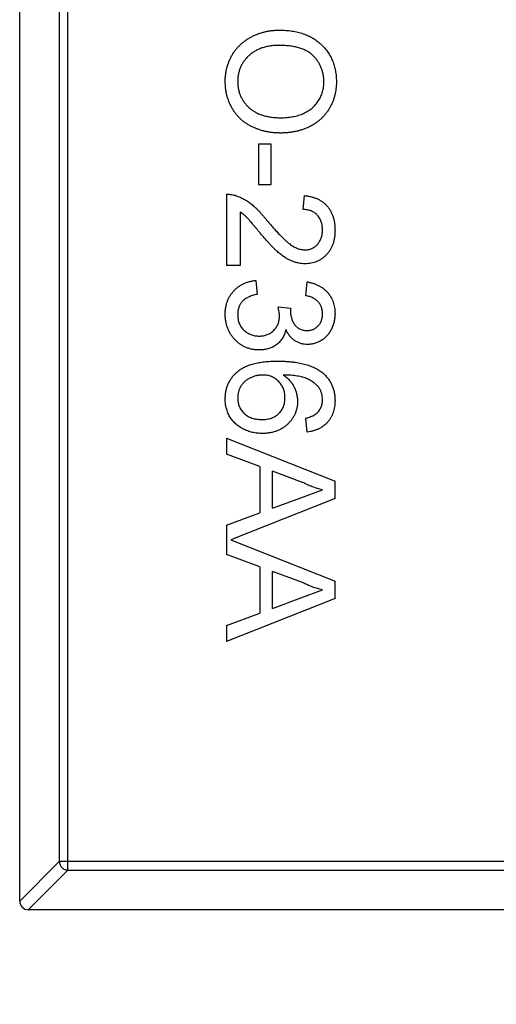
# Model space of a CAD drawing. Header units: millimetres. Extents: x 170 to 326, y 157 to 284.
# Tile 89 of 117: x 262.62 to 263.72, y 258.41 to 260.68. Entities that reach past the tile are written whole.
import ezdxf

# ---------------------------------------------------------------- set-up
doc = ezdxf.new("R2010")
doc.units = ezdxf.units.MM
doc.header["$LTSCALE"] = 30.734
doc.header["$PDMODE"] = 3
doc.header["$PDSIZE"] = 0.3125
doc.layers.get('0').update_dxf_attribs({"linetype": 'CONTINUOUS'})
doc.layers.get('Defpoints').update_dxf_attribs({"linetype": 'CONTINUOUS'})
doc.layers.add('dim', color=6, linetype='CONTINUOUS', lineweight=9)
doc.styles.add('Verdana', font='verdana.ttf', dxfattribs={"height": 2.5})
doc.dimstyles.new('aaaaaaaa 3.0', dxfattribs={"dimtxt": 2.5, "dimasz": 1.5, "dimexe": 1.25, "dimexo": 0.625, "dimtad": 1, "dimdec": 1, "dimzin": 9, "dimdsep": 46, "dimtxsty": 'Verdana', "dimcen": 0, "dimazin": 0, "dimtfac": 1, "dimtofl": 0, "dimtmove": 0, "dimatfit": 3, "dimfxl": 1, "dimlwd": 25, "dimlwe": 25, "dimarcsym": 0})

# ---------------------------------------------------------------- blocks, each defined once
blk = doc.blocks.new('*D13')
at = {"layer": 'Defpoints', "color": 0}
for p in [(263.7072, 269.6356), (256.451, 252.1408), (258.9036, 252.1408)]:
    blk.add_point(p, dxfattribs=at)
at = {"layer": 'dim', "color": 0, "lineweight": 25}
for p, q in [((263.0822, 269.6356), (255.201, 269.6356)), ((256.451, 268.1356), (256.451, 253.6408)), ((258.2786, 252.1408), (255.201, 252.1408))]:
    blk.add_line(p, q, dxfattribs=at)
at = {"layer": 'dim', "color": 0}
for points in [[(256.701, 268.1356), (256.201, 268.1356), (256.451, 269.6356)], [(256.201, 253.6408), (256.701, 253.6408), (256.451, 252.1408)]]:
    blk.add_solid(points, dxfattribs=at)
at = {"layer": 'dim', "color": 0, "insert": (254.5458, 260.8882), "char_height": 2.5, "attachment_point": 5, "rotation": 90, "style": 'Verdana'}
blk.add_mtext('17.5', dxfattribs=at)

msp = doc.modelspace()

# ---------------------------------------------------------------- linework, layer by layer
at = {"linetype": 'Continuous'}
for p, q in [((262.6173, 258.6464), (262.6173, 261.6064)), ((262.7284, 258.7178), (262.7284, 261.535)), ((262.7087, 261.5153), (262.7087, 258.7375)), ((263.1682, 260.3908), (263.1682, 260.2978)), ((263.1971, 260.3908), (263.1682, 260.3908)), ((263.1971, 260.2978), (263.1971, 260.3908)), ((263.1682, 260.2978), (263.1971, 260.2978)), ((263.0945, 260.2754), (263.0945, 260.1119)), ((263.2708, 260.2401), (263.274, 260.2722)), ((263.1266, 260.1119), (263.1266, 260.2342)), ((263.0945, 260.1119), (263.1266, 260.1119)), ((263.1618, 260.0767), (263.165, 260.0446)), ((263.2772, 260.0414), (263.2804, 260.0735)), ((263.2131, 260.0161), (263.2419, 260.0128)), ((263.2419, 260.0128), (263.2416, 260.0082)), ((263.2804, 259.7273), (263.2772, 259.7594)), ((263.0945, 259.7134), (263.0945, 259.676)), ((263.0945, 259.7134), (263.3445, 259.6142)), ((263.1714, 259.6476), (263.0945, 259.676)), ((263.1714, 259.6476), (263.1714, 259.541)), ((263.2003, 259.5516), (263.2003, 259.637)), ((263.2695, 259.6114), (263.2003, 259.637)), ((263.3445, 259.5744), (263.3445, 259.6142)), ((263.266, 259.5759), (263.3157, 259.5943)), ((263.3445, 259.5744), (263.104, 259.4789)), ((263.2003, 259.5516), (263.266, 259.5759)), ((263.0945, 259.5126), (263.1714, 259.541)), ((263.0945, 259.5126), (263.0945, 259.4453)), ((263.104, 259.4789), (263.3445, 259.3834)), ((263.1714, 259.4168), (263.0945, 259.4453)), ((263.1714, 259.4168), (263.1714, 259.3102)), ((263.2003, 259.3209), (263.2003, 259.4062)), ((263.2695, 259.3806), (263.2003, 259.4062)), ((263.3445, 259.3436), (263.3445, 259.3834)), ((263.3445, 259.3436), (263.0945, 259.2444)), ((263.2003, 259.3209), (263.266, 259.3451)), ((263.266, 259.3451), (263.3157, 259.3635)), ((263.0945, 259.2818), (263.1714, 259.3102)), ((263.0945, 259.2818), (263.0945, 259.2444)), ((262.6173, 258.6461), (262.7087, 258.7375)), ((264.2259, 258.7375), (262.7087, 258.7375)), ((262.7284, 258.7178), (262.637, 258.6264)), ((262.7284, 258.7178), (264.2062, 258.7178)), ((264.2973, 258.6264), (262.6373, 258.6264))]:
    msp.add_line(p, q, dxfattribs=at)
msp.add_arc((262.6373, 258.6464), 0.02, 180, 270, dxfattribs=at)
for points, knots in [([(263.0913, 260.535), (263.0913, 260.5379), (263.0914, 260.5436), (263.0923, 260.552), (263.0935, 260.5602), (263.0954, 260.5681), (263.0978, 260.5759), (263.1007, 260.5834), (263.1041, 260.5906), (263.1081, 260.5976), (263.1125, 260.6043), (263.1173, 260.6106), (263.1225, 260.6164), (263.1282, 260.6218), (263.1341, 260.6269), (263.1405, 260.6315), (263.1472, 260.6357), (263.1543, 260.6394), (263.1616, 260.6428), (263.1691, 260.6456), (263.1767, 260.6481), (263.1844, 260.6501), (263.1922, 260.6517), (263.2001, 260.6527), (263.2081, 260.6535), (263.2135, 260.6536), (263.2162, 260.6536)], [0, 0, 0, 0, 0.044697, 0.088534, 0.131409, 0.173814, 0.215715, 0.257247, 0.298848, 0.340604, 0.382029, 0.42297, 0.463632, 0.504048, 0.544591, 0.584964, 0.626265, 0.667979, 0.709943, 0.751382, 0.792619, 0.833948, 0.875008, 0.916446, 0.957907, 1, 1, 1, 1]), ([(263.2162, 260.6536), (263.2212, 260.6535), (263.231, 260.6533), (263.2452, 260.6517), (263.2586, 260.6492), (263.2711, 260.6455), (263.2828, 260.6409), (263.2938, 260.6352), (263.3038, 260.6284), (263.3129, 260.6206), (263.321, 260.612), (263.3282, 260.6028), (263.3343, 260.5929), (263.3392, 260.5825), (263.343, 260.5714), (263.3457, 260.5598), (263.3474, 260.5475), (263.3476, 260.5391), (263.3477, 260.5348)], [0, 0, 0, 0, 0.075226, 0.146575, 0.2145, 0.27953, 0.342403, 0.403496, 0.463762, 0.523864, 0.583252, 0.641302, 0.698898, 0.756295, 0.814628, 0.874325, 0.935783, 1, 1, 1, 1]), ([(263.2158, 260.6183), (263.2122, 260.6183), (263.2052, 260.6182), (263.1949, 260.617), (263.1852, 260.6151), (263.1761, 260.6126), (263.1676, 260.6092), (263.1597, 260.6052), (263.1524, 260.6003), (263.1457, 260.5948), (263.1397, 260.5887), (263.1344, 260.5822), (263.13, 260.5752), (263.1264, 260.568), (263.1236, 260.5603), (263.1216, 260.5522), (263.1204, 260.5438), (263.1202, 260.5381), (263.1201, 260.5351)], [0, 0, 0, 0, 0.075964, 0.148125, 0.217201, 0.2833, 0.347202, 0.4093, 0.470426, 0.531588, 0.591739, 0.650258, 0.707303, 0.764208, 0.821148, 0.879119, 0.938423, 1, 1, 1, 1]), ([(263.3189, 260.5346), (263.3188, 260.5375), (263.3187, 260.543), (263.3175, 260.5512), (263.3156, 260.559), (263.3131, 260.5666), (263.3097, 260.5739), (263.3056, 260.5808), (263.3008, 260.5875), (263.2952, 260.5938), (263.2888, 260.5997), (263.2812, 260.6047), (263.2727, 260.6089), (263.2633, 260.6124), (263.2528, 260.6151), (263.2413, 260.6169), (263.2289, 260.6181), (263.2203, 260.6183), (263.2158, 260.6183)], [0, 0, 0, 0, 0.055943, 0.110382, 0.164048, 0.216759, 0.269601, 0.323009, 0.377581, 0.433449, 0.490922, 0.550625, 0.613117, 0.679861, 0.751358, 0.828261, 0.910795, 1, 1, 1, 1]), ([(263.2191, 260.4164), (263.216, 260.4165), (263.2099, 260.4166), (263.2008, 260.4173), (263.192, 260.4185), (263.1834, 260.4201), (263.1751, 260.4223), (263.167, 260.4249), (263.1592, 260.428), (263.1516, 260.4315), (263.1444, 260.4355), (263.1377, 260.4399), (263.1313, 260.4448), (263.1254, 260.4499), (263.12, 260.4556), (263.1151, 260.4616), (263.1105, 260.468), (263.1065, 260.4748), (263.103, 260.4818), (263.0998, 260.489), (263.0972, 260.4963), (263.095, 260.5038), (263.0934, 260.5114), (263.0922, 260.5191), (263.0915, 260.527), (263.0914, 260.5323), (263.0913, 260.535)], [0, 0, 0, 0, 0.04756, 0.093962, 0.139112, 0.183626, 0.227457, 0.270703, 0.313611, 0.35626, 0.398366, 0.439557, 0.480045, 0.519888, 0.559658, 0.599421, 0.639208, 0.679668, 0.72002, 0.759859, 0.79956, 0.839199, 0.878956, 0.918794, 0.959083, 1, 1, 1, 1]), ([(263.1201, 260.5351), (263.1202, 260.5322), (263.1204, 260.5263), (263.1216, 260.5178), (263.1237, 260.5097), (263.1264, 260.5019), (263.1302, 260.4946), (263.1345, 260.4876), (263.1399, 260.4812), (263.1459, 260.475), (263.1527, 260.4696), (263.1602, 260.4647), (263.1685, 260.4607), (263.1773, 260.4573), (263.1869, 260.4548), (263.1971, 260.453), (263.208, 260.4518), (263.2155, 260.4517), (263.2194, 260.4517)], [0, 0, 0, 0, 0.061055, 0.119545, 0.176806, 0.232956, 0.288583, 0.344667, 0.401662, 0.46054, 0.520477, 0.581213, 0.643431, 0.707961, 0.775371, 0.846414, 0.921152, 1, 1, 1, 1]), ([(263.3477, 260.5348), (263.3477, 260.532), (263.3476, 260.5264), (263.3468, 260.5181), (263.3455, 260.5101), (263.3437, 260.5022), (263.3414, 260.4946), (263.3386, 260.4871), (263.3352, 260.4799), (263.3314, 260.4729), (263.3271, 260.4662), (263.3224, 260.4599), (263.3172, 260.4541), (263.3117, 260.4485), (263.3058, 260.4435), (263.2995, 260.4388), (263.2927, 260.4346), (263.2856, 260.4308), (263.2781, 260.4274), (263.2704, 260.4245), (263.2625, 260.422), (263.2543, 260.4199), (263.2458, 260.4184), (263.2371, 260.4172), (263.2282, 260.4166), (263.2222, 260.4165), (263.2191, 260.4164)], [0, 0, 0, 0, 0.043099, 0.085587, 0.126908, 0.167967, 0.20845, 0.249025, 0.289281, 0.33001, 0.370598, 0.410466, 0.450033, 0.489688, 0.529116, 0.569037, 0.609703, 0.650759, 0.692509, 0.734219, 0.776707, 0.819552, 0.863351, 0.907839, 0.953334, 1, 1, 1, 1]), ([(263.2194, 260.4517), (263.2218, 260.4517), (263.2267, 260.4517), (263.2338, 260.4523), (263.2407, 260.453), (263.2474, 260.4541), (263.2539, 260.4556), (263.2601, 260.4572), (263.2661, 260.4593), (263.2718, 260.4617), (263.2772, 260.4643), (263.2824, 260.4673), (263.2872, 260.4705), (263.2917, 260.474), (263.2959, 260.4779), (263.2997, 260.482), (263.3033, 260.4864), (263.3065, 260.4911), (263.3095, 260.496), (263.3119, 260.5011), (263.3141, 260.5063), (263.3158, 260.5117), (263.3172, 260.5172), (263.3182, 260.5229), (263.3187, 260.5287), (263.3188, 260.5327), (263.3189, 260.5346)], [0, 0, 0, 0, 0.050852, 0.099752, 0.147438, 0.194086, 0.239171, 0.28334, 0.326577, 0.368936, 0.410572, 0.451051, 0.490877, 0.530044, 0.568937, 0.607578, 0.64642, 0.685679, 0.724799, 0.763513, 0.802173, 0.84074, 0.879649, 0.919071, 0.959098, 1, 1, 1, 1]), ([(263.0945, 260.2754), (263.0964, 260.2754), (263.1002, 260.2754), (263.1058, 260.2747), (263.1114, 260.2737), (263.1149, 260.2726), (263.1167, 260.272)], [0, 0, 0, 0, 0.252643, 0.50444, 0.750407, 1, 1, 1, 1]), ([(263.1167, 260.272), (263.1197, 260.271), (263.1256, 260.2688), (263.1342, 260.2644), (263.1428, 260.2593), (263.1498, 260.2543), (263.1553, 260.2497), (263.1597, 260.2458), (263.1641, 260.2416), (263.1687, 260.2369), (263.1734, 260.2318), (263.1782, 260.2264), (263.1831, 260.2206), (263.1863, 260.2165), (263.188, 260.2144)], [0, 0, 0, 0, 0.100388, 0.204407, 0.310686, 0.422157, 0.480685, 0.543238, 0.6095, 0.679555, 0.753841, 0.831641, 0.913813, 1, 1, 1, 1]), ([(263.274, 260.2722), (263.2768, 260.2718), (263.2822, 260.2712), (263.2901, 260.2696), (263.2974, 260.2674), (263.3043, 260.2647), (263.3106, 260.2614), (263.3165, 260.2576), (263.3217, 260.2531), (263.3265, 260.2482), (263.3308, 260.2428), (263.3345, 260.2368), (263.3376, 260.2304), (263.3401, 260.2236), (263.3421, 260.2164), (263.3435, 260.2087), (263.3443, 260.2005), (263.3444, 260.1949), (263.3445, 260.192)], [0, 0, 0, 0, 0.070675, 0.137493, 0.201473, 0.262869, 0.32255, 0.380737, 0.43822, 0.495487, 0.553484, 0.611346, 0.670644, 0.731587, 0.794183, 0.859445, 0.928208, 1, 1, 1, 1]), ([(263.1729, 260.1845), (263.1711, 260.1867), (263.1677, 260.1909), (263.1628, 260.1968), (263.1583, 260.2021), (263.1543, 260.2069), (263.1507, 260.2111), (263.1477, 260.2147), (263.145, 260.2177), (263.1408, 260.2222), (263.135, 260.228), (263.1293, 260.2322), (263.1266, 260.2342)], [0, 0, 0, 0, 0.1242, 0.23683, 0.339495, 0.431254, 0.511455, 0.581223, 0.640495, 0.688308, 0.850333, 1, 1, 1, 1]), ([(263.3157, 260.1928), (263.3156, 260.1945), (263.3155, 260.1979), (263.315, 260.2029), (263.3141, 260.2076), (263.3128, 260.212), (263.3111, 260.2162), (263.309, 260.2201), (263.3066, 260.2238), (263.3038, 260.2271), (263.3007, 260.2302), (263.2973, 260.2328), (263.2935, 260.235), (263.2895, 260.2369), (263.2853, 260.2383), (263.2807, 260.2394), (263.2758, 260.24), (263.2725, 260.2401), (263.2708, 260.2401)], [0, 0, 0, 0, 0.070696, 0.138358, 0.20337, 0.2657, 0.327256, 0.386512, 0.445858, 0.505173, 0.56378, 0.622343, 0.680824, 0.739795, 0.800801, 0.864239, 0.930631, 1, 1, 1, 1]), ([(263.188, 260.2144), (263.1907, 260.2112), (263.1959, 260.205), (263.2037, 260.1962), (263.2108, 260.1882), (263.2176, 260.1811), (263.2239, 260.1749), (263.2296, 260.1694), (263.2349, 260.1647), (263.2398, 260.1608), (263.2444, 260.1575), (263.2489, 260.1548), (263.2534, 260.1525), (263.2578, 260.1505), (263.2622, 260.149), (263.2666, 260.148), (263.2709, 260.1473), (263.2738, 260.1472), (263.2752, 260.1472)], [0, 0, 0, 0, 0.11141, 0.214526, 0.309417, 0.396087, 0.474284, 0.544374, 0.60642, 0.660582, 0.709794, 0.756451, 0.800767, 0.843168, 0.884295, 0.923885, 0.962359, 1, 1, 1, 1]), ([(263.2755, 260.1151), (263.273, 260.1152), (263.2681, 260.1153), (263.2607, 260.1164), (263.2533, 260.1183), (263.246, 260.1207), (263.2386, 260.124), (263.2311, 260.1282), (263.2235, 260.1335), (263.2169, 260.1385), (263.2115, 260.1432), (263.207, 260.1473), (263.2022, 260.1521), (263.1969, 260.1574), (263.1914, 260.1634), (263.1855, 260.1698), (263.1793, 260.177), (263.1751, 260.1819), (263.1729, 260.1845)], [0, 0, 0, 0, 0.057945, 0.116018, 0.174826, 0.234683, 0.296827, 0.364061, 0.436192, 0.51426, 0.556976, 0.604856, 0.657675, 0.715751, 0.77884, 0.847501, 0.921228, 1, 1, 1, 1]), ([(263.2752, 260.1472), (263.2766, 260.1472), (263.2794, 260.1473), (263.2834, 260.1479), (263.2873, 260.1488), (263.2909, 260.1503), (263.2945, 260.152), (263.2978, 260.1542), (263.301, 260.1568), (263.304, 260.1598), (263.3068, 260.163), (263.3091, 260.1666), (263.3112, 260.1703), (263.3128, 260.1743), (263.3141, 260.1786), (263.315, 260.1831), (263.3155, 260.1879), (263.3156, 260.1911), (263.3157, 260.1928)], [0, 0, 0, 0, 0.061762, 0.121174, 0.179421, 0.236843, 0.294322, 0.353191, 0.412721, 0.474522, 0.537057, 0.599591, 0.662367, 0.725246, 0.790316, 0.857724, 0.927232, 1, 1, 1, 1]), ([(263.3445, 260.192), (263.3445, 260.1892), (263.3444, 260.1835), (263.3434, 260.1753), (263.3418, 260.1676), (263.3397, 260.1603), (263.3369, 260.1534), (263.3335, 260.1471), (263.3294, 260.1412), (263.3248, 260.1358), (263.3197, 260.131), (263.3143, 260.1267), (263.3085, 260.1232), (263.3025, 260.1201), (263.2962, 260.1179), (263.2895, 260.1163), (263.2826, 260.1153), (263.2779, 260.1152), (263.2755, 260.1151)], [0, 0, 0, 0, 0.074712, 0.145539, 0.213339, 0.278615, 0.342094, 0.40389, 0.465063, 0.526577, 0.587328, 0.64638, 0.704345, 0.761672, 0.819418, 0.878039, 0.937796, 1, 1, 1, 1]), ([(263.0913, 259.9989), (263.0913, 260.0015), (263.0914, 260.0067), (263.0925, 260.0142), (263.0939, 260.0215), (263.0961, 260.0284), (263.0988, 260.0349), (263.1023, 260.0411), (263.1063, 260.047), (263.1109, 260.0525), (263.1159, 260.0575), (263.1214, 260.062), (263.1273, 260.0658), (263.1334, 260.0692), (263.14, 260.072), (263.147, 260.0741), (263.1543, 260.0758), (263.1593, 260.0764), (263.1618, 260.0767)], [0, 0, 0, 0, 0.067794, 0.133464, 0.196934, 0.258481, 0.319787, 0.380431, 0.44099, 0.502867, 0.564806, 0.625526, 0.685604, 0.746041, 0.807347, 0.869717, 0.93379, 1, 1, 1, 1]), ([(263.2804, 260.0735), (263.2829, 260.073), (263.2877, 260.072), (263.2948, 260.07), (263.3014, 260.0675), (263.3075, 260.0646), (263.3132, 260.0613), (263.3185, 260.0575), (263.3234, 260.0533), (263.3278, 260.0487), (263.3318, 260.0437), (263.3352, 260.0384), (263.3381, 260.0328), (263.3404, 260.0268), (263.3423, 260.0206), (263.3435, 260.0141), (263.3444, 260.0073), (263.3445, 260.0027), (263.3445, 260.0003)], [0, 0, 0, 0, 0.071036, 0.139343, 0.204958, 0.268332, 0.330129, 0.390664, 0.450861, 0.510587, 0.570374, 0.629455, 0.687994, 0.747581, 0.807839, 0.870034, 0.93381, 1, 1, 1, 1]), ([(263.165, 260.0446), (263.1631, 260.0442), (263.1594, 260.0434), (263.154, 260.0418), (263.1491, 260.0401), (263.1446, 260.038), (263.1405, 260.036), (263.1368, 260.0336), (263.1335, 260.031), (263.1306, 260.0283), (263.1282, 260.0253), (263.126, 260.0221), (263.1242, 260.0186), (263.1227, 260.0149), (263.1216, 260.0109), (263.1207, 260.0068), (263.1202, 260.0023), (263.1202, 259.9993), (263.1201, 259.9977)], [0, 0, 0, 0, 0.082566, 0.15976, 0.233155, 0.301356, 0.365752, 0.426437, 0.484185, 0.539549, 0.593156, 0.647048, 0.701446, 0.757, 0.81384, 0.873058, 0.934963, 1, 1, 1, 1]), ([(263.3157, 259.9993), (263.3156, 260.002), (263.3154, 260.0072), (263.3135, 260.0146), (263.3105, 260.0213), (263.3069, 260.0263), (263.3035, 260.0298), (263.3006, 260.0323), (263.2975, 260.0344), (263.294, 260.0363), (263.2902, 260.038), (263.2862, 260.0394), (263.2818, 260.0406), (263.2788, 260.0411), (263.2772, 260.0414)], [0, 0, 0, 0, 0.127797, 0.246795, 0.362284, 0.477652, 0.536237, 0.59559, 0.656344, 0.719085, 0.784349, 0.852876, 0.924551, 1, 1, 1, 1]), ([(263.2165, 259.9953), (263.2165, 259.9968), (263.2164, 259.9999), (263.2156, 260.0049), (263.2146, 260.0103), (263.2136, 260.0141), (263.2131, 260.0161)], [0, 0, 0, 0, 0.209403, 0.444401, 0.708272, 1, 1, 1, 1]), ([(263.2416, 260.0082), (263.2417, 260.0052), (263.2419, 259.9994), (263.2438, 259.991), (263.2466, 259.983), (263.2501, 259.9768), (263.2533, 259.9723), (263.2563, 259.9694), (263.2594, 259.9668), (263.2629, 259.9648), (263.2667, 259.9632), (263.2708, 259.9621), (263.2753, 259.9614), (263.2783, 259.9613), (263.2799, 259.9613)], [0, 0, 0, 0, 0.129789, 0.254605, 0.378435, 0.50292, 0.565018, 0.624848, 0.683448, 0.742765, 0.802757, 0.86522, 0.930779, 1, 1, 1, 1]), ([(263.2799, 259.9613), (263.2812, 259.9613), (263.2837, 259.9614), (263.2873, 259.9619), (263.2907, 259.9627), (263.294, 259.9639), (263.2972, 259.9654), (263.3001, 259.9673), (263.303, 259.9694), (263.3055, 259.9719), (263.3079, 259.9746), (263.31, 259.9776), (263.3118, 259.9807), (263.3132, 259.9841), (263.3143, 259.9876), (263.3151, 259.9914), (263.3156, 259.9953), (263.3156, 259.998), (263.3157, 259.9993)], [0, 0, 0, 0, 0.065093, 0.127304, 0.188122, 0.247131, 0.306077, 0.365678, 0.426103, 0.487841, 0.550317, 0.611805, 0.672737, 0.734883, 0.79768, 0.862475, 0.929775, 1, 1, 1, 1]), ([(263.3445, 260.0003), (263.3444, 259.9971), (263.3442, 259.9907), (263.3425, 259.9812), (263.3398, 259.9722), (263.3361, 259.9637), (263.3315, 259.9558), (263.326, 259.9488), (263.3197, 259.9428), (263.3126, 259.938), (263.3051, 259.9341), (263.2973, 259.9313), (263.2892, 259.9295), (263.2837, 259.9293), (263.281, 259.9292)], [0, 0, 0, 0, 0.092054, 0.181008, 0.26913, 0.357137, 0.443549, 0.526433, 0.607453, 0.688385, 0.767854, 0.845531, 0.922529, 1, 1, 1, 1]), ([(263.1697, 259.9164), (263.167, 259.9165), (263.1617, 259.9166), (263.154, 259.9177), (263.1465, 259.9196), (263.1394, 259.9222), (263.1325, 259.9254), (263.126, 259.9295), (263.1198, 259.9343), (263.114, 259.9397), (263.1086, 259.9457), (263.104, 259.9521), (263.1001, 259.959), (263.0969, 259.9662), (263.0944, 259.9738), (263.0926, 259.9818), (263.0915, 259.9902), (263.0914, 259.996), (263.0913, 259.9989)], [0, 0, 0, 0, 0.063503, 0.124805, 0.18492, 0.244376, 0.303775, 0.364133, 0.425376, 0.488388, 0.551743, 0.61386, 0.67564, 0.737737, 0.800417, 0.864658, 0.930985, 1, 1, 1, 1]), ([(263.1201, 259.9977), (263.1202, 259.9959), (263.1202, 259.9924), (263.121, 259.9872), (263.122, 259.9822), (263.1237, 259.9776), (263.1257, 259.9733), (263.1281, 259.9692), (263.1311, 259.9654), (263.1344, 259.9619), (263.1381, 259.9587), (263.142, 259.956), (263.1462, 259.9537), (263.1505, 259.9517), (263.1551, 259.9503), (263.1598, 259.9492), (263.1648, 259.9486), (263.1682, 259.9485), (263.17, 259.9485)], [0, 0, 0, 0, 0.069461, 0.135658, 0.19962, 0.261651, 0.322053, 0.38234, 0.443223, 0.50493, 0.56682, 0.6276, 0.687476, 0.747351, 0.808174, 0.870133, 0.933721, 1, 1, 1, 1]), ([(263.17, 259.9485), (263.1716, 259.9485), (263.1749, 259.9486), (263.1796, 259.9492), (263.1841, 259.9502), (263.1884, 259.9517), (263.1925, 259.9536), (263.1964, 259.9558), (263.2, 259.9585), (263.2034, 259.9616), (263.2065, 259.965), (263.2091, 259.9687), (263.2114, 259.9726), (263.2133, 259.9767), (263.2147, 259.981), (263.2158, 259.9856), (263.2164, 259.9904), (263.2165, 259.9937), (263.2165, 259.9953)], [0, 0, 0, 0, 0.067051, 0.13118, 0.193722, 0.254499, 0.314763, 0.375117, 0.436023, 0.498297, 0.560571, 0.621619, 0.681973, 0.742853, 0.804272, 0.867473, 0.932273, 1, 1, 1, 1]), ([(263.2314, 259.9633), (263.2309, 259.9615), (263.23, 259.958), (263.2282, 259.953), (263.226, 259.9482), (263.2236, 259.9437), (263.2207, 259.9396), (263.2176, 259.9357), (263.214, 259.9321), (263.2101, 259.9289), (263.206, 259.9259), (263.2015, 259.9234), (263.1969, 259.9212), (263.1919, 259.9194), (263.1867, 259.9181), (263.1813, 259.9171), (263.1756, 259.9165), (263.1717, 259.9164), (263.1697, 259.9164)], [0, 0, 0, 0, 0.065828, 0.128938, 0.190858, 0.251186, 0.310974, 0.37005, 0.429672, 0.489507, 0.549975, 0.610075, 0.670915, 0.732909, 0.796711, 0.861825, 0.929892, 1, 1, 1, 1]), ([(263.281, 259.9292), (263.2784, 259.9293), (263.2732, 259.9295), (263.2657, 259.9312), (263.2586, 259.934), (263.2519, 259.9377), (263.2457, 259.9425), (263.2402, 259.9485), (263.2352, 259.9554), (263.2327, 259.9607), (263.2314, 259.9633)], [0, 0, 0, 0, 0.121951, 0.240787, 0.35855, 0.479066, 0.601519, 0.727551, 0.859932, 1, 1, 1, 1]), ([(263.0913, 259.8031), (263.0914, 259.8063), (263.0916, 259.8125), (263.0929, 259.8216), (263.0951, 259.8302), (263.0982, 259.8383), (263.1021, 259.8461), (263.1069, 259.8534), (263.1127, 259.8602), (263.1193, 259.8665), (263.1269, 259.8723), (263.1357, 259.8773), (263.1456, 259.8815), (263.1566, 259.8849), (263.1688, 259.8875), (263.182, 259.8894), (263.1964, 259.8905), (263.2064, 259.8907), (263.2115, 259.8908)], [0, 0, 0, 0, 0.056157, 0.110133, 0.162537, 0.213912, 0.265146, 0.31651, 0.369179, 0.423123, 0.479276, 0.538691, 0.601978, 0.670125, 0.74365, 0.82281, 0.908261, 1, 1, 1, 1]), ([(263.2115, 259.8908), (263.2145, 259.8908), (263.2203, 259.8907), (263.2288, 259.8903), (263.237, 259.8899), (263.245, 259.8891), (263.2526, 259.8882), (263.2599, 259.887), (263.2669, 259.8856), (263.2736, 259.884), (263.28, 259.8822), (263.286, 259.8802), (263.2918, 259.878), (263.2973, 259.8755), (263.3025, 259.8729), (263.3073, 259.87), (263.3119, 259.8669), (263.3147, 259.8646), (263.3161, 259.8635)], [0, 0, 0, 0, 0.080034, 0.157854, 0.232564, 0.304731, 0.374384, 0.441663, 0.506048, 0.568692, 0.628715, 0.687238, 0.743227, 0.797567, 0.850239, 0.901629, 0.951067, 1, 1, 1, 1]), ([(263.3161, 259.8635), (263.3184, 259.8615), (263.3229, 259.8575), (263.3286, 259.8507), (263.3336, 259.8435), (263.3376, 259.8356), (263.3407, 259.8273), (263.3429, 259.8185), (263.3442, 259.8091), (263.3444, 259.8027), (263.3445, 259.7995)], [0, 0, 0, 0, 0.125625, 0.247619, 0.368528, 0.488104, 0.609878, 0.735382, 0.864448, 1, 1, 1, 1]), ([(263.1775, 259.8587), (263.175, 259.8586), (263.17, 259.8584), (263.1626, 259.8571), (263.1554, 259.8549), (263.1484, 259.8519), (263.1419, 259.8481), (263.1362, 259.8437), (263.1313, 259.8386), (263.1272, 259.833), (263.1241, 259.8268), (263.1218, 259.8201), (263.1204, 259.813), (263.1202, 259.8081), (263.1201, 259.8056)], [0, 0, 0, 0, 0.086177, 0.171222, 0.257573, 0.34515, 0.431508, 0.513644, 0.593539, 0.672806, 0.752058, 0.831493, 0.913823, 1, 1, 1, 1]), ([(263.2291, 259.8068), (263.2291, 259.8086), (263.229, 259.8121), (263.2283, 259.8172), (263.2272, 259.8222), (263.2256, 259.8269), (263.2236, 259.8314), (263.2212, 259.8357), (263.2182, 259.8398), (263.2149, 259.8437), (263.2112, 259.8472), (263.2073, 259.8503), (263.2029, 259.8529), (263.1984, 259.8551), (263.1936, 259.8567), (263.1884, 259.8579), (263.1831, 259.8586), (263.1794, 259.8587), (263.1775, 259.8587)], [0, 0, 0, 0, 0.064812, 0.127718, 0.189086, 0.249562, 0.309738, 0.370215, 0.431085, 0.493911, 0.55657, 0.617553, 0.678119, 0.739063, 0.801665, 0.864956, 0.93089, 1, 1, 1, 1]), ([(263.225, 259.8587), (263.2277, 259.8568), (263.2329, 259.8531), (263.2397, 259.8466), (263.2454, 259.8395), (263.25, 259.8317), (263.2536, 259.8236), (263.2561, 259.8152), (263.2577, 259.8067), (263.2579, 259.8009), (263.258, 259.798)], [0, 0, 0, 0, 0.13549, 0.265229, 0.390778, 0.51542, 0.638317, 0.759642, 0.878902, 1, 1, 1, 1]), ([(263.3082, 259.8289), (263.3065, 259.831), (263.303, 259.8352), (263.2964, 259.8408), (263.2888, 259.8458), (263.2816, 259.8495), (263.2752, 259.8521), (263.2697, 259.8538), (263.2637, 259.8553), (263.2571, 259.8564), (263.2499, 259.8574), (263.2421, 259.8581), (263.2337, 259.8586), (263.228, 259.8587), (263.225, 259.8587)], [0, 0, 0, 0, 0.088609, 0.181893, 0.280787, 0.38702, 0.444107, 0.506454, 0.574396, 0.647656, 0.726426, 0.811458, 0.90278, 1, 1, 1, 1]), ([(263.3157, 259.8016), (263.3156, 259.804), (263.3154, 259.8088), (263.3139, 259.8157), (263.3117, 259.8225), (263.3094, 259.8267), (263.3082, 259.8289)], [0, 0, 0, 0, 0.252584, 0.499095, 0.747119, 1, 1, 1, 1]), ([(263.1768, 259.7241), (263.173, 259.7242), (263.1653, 259.7245), (263.1541, 259.7264), (263.1433, 259.7296), (263.1347, 259.7334), (263.1281, 259.7369), (263.1236, 259.7399), (263.1192, 259.7431), (263.1151, 259.7464), (263.1114, 259.7501), (263.108, 259.754), (263.1049, 259.7581), (263.102, 259.7625), (263.0995, 259.767), (263.0973, 259.7717), (263.0954, 259.7766), (263.094, 259.7816), (263.0927, 259.7868), (263.0919, 259.7921), (263.0914, 259.7976), (263.0913, 259.8013), (263.0913, 259.8031)], [0, 0, 0, 0, 0.088899, 0.17544, 0.261633, 0.34801, 0.390819, 0.432814, 0.473776, 0.514166, 0.554107, 0.594121, 0.63362, 0.673585, 0.71348, 0.75336, 0.792891, 0.833007, 0.873643, 0.914893, 0.95695, 1, 1, 1, 1]), ([(263.1201, 259.8056), (263.1202, 259.8038), (263.1203, 259.8003), (263.121, 259.7952), (263.1221, 259.7903), (263.1238, 259.7857), (263.1259, 259.7814), (263.1285, 259.7773), (263.1316, 259.7734), (263.1351, 259.7698), (263.139, 259.7666), (263.1433, 259.7638), (263.1478, 259.7614), (263.1528, 259.7595), (263.1581, 259.758), (263.1637, 259.7569), (263.1697, 259.7563), (263.1737, 259.7562), (263.1758, 259.7562)], [0, 0, 0, 0, 0.063965, 0.124854, 0.184383, 0.242748, 0.2999, 0.357059, 0.415719, 0.475258, 0.535508, 0.596291, 0.657728, 0.721052, 0.786261, 0.853834, 0.925318, 1, 1, 1, 1]), ([(263.1758, 259.7562), (263.1778, 259.7562), (263.1818, 259.7562), (263.1875, 259.7569), (263.1929, 259.7579), (263.1979, 259.7595), (263.2027, 259.7614), (263.2071, 259.7637), (263.2112, 259.7665), (263.2149, 259.7697), (263.2183, 259.7733), (263.2212, 259.7771), (263.2236, 259.7813), (263.2257, 259.7858), (263.2272, 259.7906), (263.2283, 259.7958), (263.229, 259.8012), (263.2291, 259.8049), (263.2291, 259.8068)], [0, 0, 0, 0, 0.072229, 0.141252, 0.207439, 0.270245, 0.331238, 0.391254, 0.450152, 0.509008, 0.567734, 0.625726, 0.683708, 0.742407, 0.803094, 0.865865, 0.931379, 1, 1, 1, 1]), ([(263.258, 259.798), (263.2579, 259.7955), (263.2578, 259.7905), (263.2567, 259.7832), (263.2549, 259.7762), (263.2525, 259.7695), (263.2492, 259.7631), (263.2453, 259.7569), (263.2407, 259.7511), (263.2354, 259.7456), (263.2296, 259.7405), (263.2233, 259.7361), (263.2165, 259.7324), (263.2094, 259.7294), (263.2018, 259.727), (263.1939, 259.7253), (263.1855, 259.7243), (263.1798, 259.7242), (263.1768, 259.7241)], [0, 0, 0, 0, 0.061347, 0.121203, 0.179863, 0.238152, 0.296252, 0.35519, 0.415676, 0.478379, 0.541524, 0.603977, 0.666513, 0.729491, 0.79371, 0.859736, 0.928449, 1, 1, 1, 1]), ([(263.3445, 259.7995), (263.3445, 259.797), (263.3444, 259.7922), (263.3436, 259.7852), (263.3422, 259.7785), (263.3404, 259.7722), (263.3379, 259.7662), (263.335, 259.7605), (263.3316, 259.7552), (263.3275, 259.7502), (263.3231, 259.7457), (263.3182, 259.7416), (263.3129, 259.738), (263.3072, 259.7348), (263.3011, 259.7322), (263.2946, 259.73), (263.2876, 259.7284), (263.2828, 259.7277), (263.2804, 259.7273)], [0, 0, 0, 0, 0.068499, 0.134572, 0.198208, 0.259784, 0.319951, 0.379508, 0.438814, 0.498497, 0.558182, 0.617438, 0.677522, 0.737959, 0.80033, 0.86409, 0.930622, 1, 1, 1, 1]), ([(263.3028, 259.7709), (263.3039, 259.772), (263.3059, 259.774), (263.3085, 259.7774), (263.3107, 259.781), (263.3125, 259.7848), (263.3139, 259.7887), (263.3149, 259.7928), (263.3155, 259.7971), (263.3156, 259.8001), (263.3157, 259.8016)], [0, 0, 0, 0, 0.128545, 0.252818, 0.375212, 0.497113, 0.618546, 0.742222, 0.869458, 1, 1, 1, 1]), ([(263.2772, 259.7594), (263.28, 259.76), (263.2851, 259.7614), (263.2922, 259.7641), (263.2981, 259.7671), (263.3013, 259.7697), (263.3028, 259.7709)], [0, 0, 0, 0, 0.299802, 0.564331, 0.796204, 1, 1, 1, 1]), ([(263.3157, 259.5943), (263.3117, 259.5952), (263.3038, 259.5972), (263.2921, 259.6012), (263.2806, 259.6058), (263.2732, 259.6095), (263.2695, 259.6114)], [0, 0, 0, 0, 0.247294, 0.495608, 0.746359, 1, 1, 1, 1]), ([(263.3157, 259.3635), (263.3117, 259.3645), (263.3038, 259.3664), (263.2921, 259.3704), (263.2806, 259.375), (263.2732, 259.3787), (263.2695, 259.3806)], [0, 0, 0, 0, 0.247294, 0.495608, 0.746359, 1, 1, 1, 1]), ([(262.7087, 258.7375), (262.7088, 258.735), (262.7099, 258.7299), (262.7143, 258.7234), (262.7208, 258.719), (262.7259, 258.7179), (262.7284, 258.7178)], [0, 0, 0, 0, 0.249032, 0.5, 0.750968, 1, 1, 1, 1])]:
    msp.add_open_spline(points, degree=3, knots=knots, dxfattribs=at)

# ---------------------------------------------------------------- dimensions: what is measured, and where the dimension line sits
at = {"layer": 'dim'}
dim = msp.add_linear_dim(base=(256.451, 252.1408), p1=(263.7072, 269.6356), p2=(258.9036, 252.1408), angle=90, dimstyle='aaaaaaaa 3.0', dxfattribs=at)
dim.commit()
dim.dimension.update_dxf_attribs({"geometry": '*D13', "text_midpoint": (254.5458, 260.8882)})

doc.saveas('drawing.dxf')
